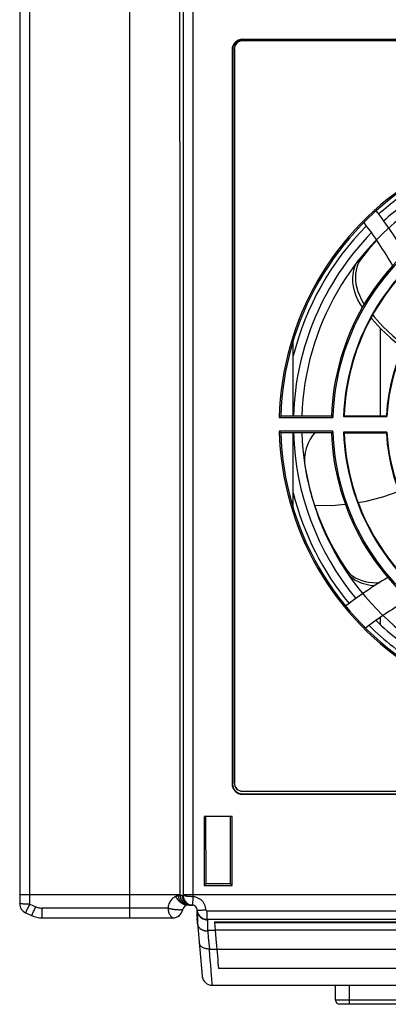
# Model space of a CAD drawing. Header units: millimetres. Extents: x -71 to 747, y -184 to 606.
# Tile 1 of 97: x 186 to 230, y -178 to -61. Entities that reach past the tile are written whole.
import ezdxf

# ---------------------------------------------------------------- set-up
doc = ezdxf.new("R2010")
doc.units = ezdxf.units.MM
doc.header["$LTSCALE"] = 30.734
doc.layers.get('0').update_dxf_attribs({"linetype": 'CONTINUOUS'})

msp = doc.modelspace()

# ---------------------------------------------------------------- linework, layer by layer
at = {"color": 7}
for p, q in [((185.87, -20.48), (185.87, -165.8)), ((187.07, -165.85), (187.07, -20.48)), ((198.87, -20.48), (198.87, -166.33)), ((204.84, -75.48), (204.84, -20.48)), ((205.21, -20.48), (205.21, -164.76)), ((206.4, -164.76), (206.4, -20.48)), ((212.27, -63.38), (212.27, -63.32)), ((212.27, -63.32), (289.47, -63.32)), ((214.19, -63.38), (212.27, -63.38)), ((212.27, -63.48), (212.27, -63.49)), ((215.15, -63.48), (212.27, -63.48)), ((289.27, -63.49), (212.27, -63.49)), ((214.19, -63.38), (214.19, -63.48)), ((214.19, -63.38), (214.29, -63.44)), ((214.29, -63.44), (214.29, -63.48)), ((221.25, -63.44), (214.29, -63.44)), ((215.26, -63.45), (215.15, -63.48)), ((215.26, -63.44), (215.26, -63.45)), ((220.28, -63.45), (215.26, -63.45)), ((220.28, -63.44), (220.28, -63.45)), ((220.28, -63.45), (220.4, -63.48)), ((281.15, -63.48), (220.4, -63.48)), ((221.36, -63.38), (221.25, -63.44)), ((221.25, -63.48), (221.25, -63.44)), ((221.36, -63.48), (221.36, -63.38)), ((280.19, -63.38), (221.36, -63.38)), ((211.02, -64.58), (211.02, -151.58)), ((211.02, -64.58), (211.07, -64.58)), ((211.07, -64.58), (211.07, -151.58)), ((211.27, -64.48), (211.27, -151.48)), ((211.29, -64.48), (211.27, -64.48)), ((211.29, -64.48), (211.29, -151.48)), ((204.87, -75.48), (204.84, -75.48)), ((204.87, -164.76), (204.87, -75.48)), ((227.89, -87.33), (226.93, -88.39)), ((228.11, -87.11), (227.89, -87.33)), ((226.93, -88.39), (226.03, -89.49)), ((225.77, -89.87), (226.03, -89.49)), ((226.03, -89.49), (226.33, -89.32)), ((226.33, -89.32), (226.11, -89.64)), ((228.57, -97.56), (228.57, -107.98)), ((218.27, -107.98), (218.27, -99.04)), ((216.79, -107.98), (216.61, -108.15)), ((216.61, -108.15), (222.96, -108.15)), ((216.79, -107.98), (222.79, -107.98)), ((222.85, -108.04), (222.79, -107.98)), ((222.96, -108.15), (222.85, -108.04)), ((224.29, -107.98), (224.22, -108.05)), ((224.22, -108.05), (229.36, -108.05)), ((224.29, -107.98), (229.3, -107.98)), ((229.2, -107.98), (229.29, -107.96)), ((229.36, -108.05), (229.3, -107.98)), ((216.61, -109.8), (216.79, -109.98)), ((222.96, -109.8), (216.61, -109.8)), ((222.79, -109.98), (216.79, -109.98)), ((218.27, -118.92), (218.27, -109.98)), ((222.79, -109.98), (222.9, -109.86)), ((222.9, -109.86), (222.96, -109.8)), ((224.22, -109.91), (224.29, -109.98)), ((229.36, -109.91), (224.22, -109.91)), ((224.29, -109.98), (229.3, -109.98)), ((229.3, -109.98), (229.36, -109.91)), ((220.41, -117.36), (220.44, -117.48)), ((220.44, -117.48), (220.78, -118.57)), ((221.87, -121.5), (222.46, -122.79)), ((223.83, -125.3), (224.59, -126.49)), ((224.52, -126.15), (224.76, -126.45)), ((224.59, -126.49), (224.52, -126.15)), ((224.87, -126.85), (224.59, -126.49)), ((224.76, -126.45), (225.02, -126.72)), ((228.57, -131.88), (228.57, -132.69)), ((211.07, -151.58), (211.02, -151.58)), ((211.27, -151.48), (211.29, -151.48)), ((212.27, -152.46), (237.6, -152.46)), ((212.27, -152.46), (212.27, -152.48)), ((212.27, -152.48), (237.62, -152.48)), ((212.27, -152.78), (237.87, -152.78)), ((212.27, -152.83), (212.27, -152.78)), ((212.27, -152.83), (242.82, -152.83)), ((211.05, -155.48), (207.7, -155.48)), ((207.7, -155.48), (207.7, -163.65)), ((207.94, -163.41), (207.93, -155.48)), ((210.81, -155.48), (210.81, -163.41)), ((211.05, -163.65), (211.05, -155.48)), ((207.7, -163.65), (207.94, -163.41)), ((207.93, -163.41), (210.81, -163.41)), ((211.05, -163.65), (210.81, -163.41)), ((207.7, -163.65), (211.05, -163.65)), ((204.88, -164.83), (204.7, -164.83)), ((204.87, -164.78), (204.87, -164.76)), ((204.87, -164.78), (205.09, -164.78)), ((204.87, -164.78), (204.88, -164.83)), ((205.09, -164.78), (205.2, -164.78)), ((205.21, -164.78), (205.2, -164.78)), ((205.21, -164.76), (205.21, -164.78)), ((205.58, -164.76), (205.34, -164.76)), ((206.27, -164.76), (205.58, -164.76)), ((295.47, -164.76), (206.27, -164.76)), ((206.38, -165.2), (206.34, -165.83)), ((206.4, -164.98), (206.38, -165.2)), ((206.4, -164.98), (206.4, -164.76)), ((186.53, -166.87), (186.58, -166.89)), ((186.58, -166.89), (187.28, -167.21)), ((187.07, -165.85), (187.78, -166.17)), ((198.87, -166.33), (188.52, -166.33)), ((188.52, -167.48), (188.52, -166.33)), ((198.87, -166.33), (198.87, -167.48)), ((203.44, -166.34), (198.87, -166.34)), ((206.29, -165.98), (205.77, -165.98)), ((205.94, -165.97), (206.07, -165.98)), ((206.15, -165.97), (206.24, -165.97)), ((206.2, -165.96), (206.33, -165.98)), ((206.24, -165.97), (206.31, -165.98)), ((206.32, -165.98), (206.29, -165.98)), ((206.87, -167.39), (206.89, -166.78)), ((206.89, -166.55), (206.9, -166.67)), ((206.89, -166.56), (206.93, -168.09)), ((295.26, -166.68), (208.08, -166.68)), ((208.08, -167.66), (208.08, -166.68)), ((188.52, -167.48), (204, -167.48)), ((203.96, -167.47), (203.96, -167.44)), ((206.93, -168.09), (206.88, -167.52)), ((206.93, -168.09), (207.48, -174.38)), ((295.26, -167.66), (208.08, -167.66)), ((208.09, -167.73), (208.1, -168.28)), ((208.92, -167.94), (294.58, -167.94)), ((208.93, -168.01), (208.94, -168.09)), ((208.1, -168.28), (208.12, -168.95)), ((208.12, -168.95), (209.01, -168.95)), ((208.13, -169.08), (208.15, -169.3)), ((294.61, -168.09), (208.94, -168.09)), ((294.72, -168.95), (209.01, -168.95)), ((209.01, -168.95), (209.1, -169.97)), ((208.15, -169.3), (208.18, -169.62)), ((208.18, -169.62), (208.2, -169.82)), ((208.2, -169.82), (208.33, -171.18)), ((209.1, -169.97), (209.28, -172.04)), ((208.33, -171.18), (294.54, -171.18)), ((294.34, -173.48), (209.41, -173.48)), ((208.67, -175.48), (295.07, -175.48)), ((223.26, -177.23), (223.26, -175.48)), ((224.9, -175.48), (224.9, -177.73)), ((231.99, -177.23), (223.26, -177.23)), ((231.49, -177.73), (223.76, -177.73))]:
    msp.add_line(p, q, dxfattribs=at)
for points in [[(228.16, -87.17), (228.13, -87.19), (227.19, -88.25), (226.33, -89.32)], [(226.47, -95.09), (226.2, -94.7), (225.92, -94.2), (225.69, -93.68), (225.51, -93.15), (225.39, -92.64), (225.32, -92.14), (225.31, -91.65), (225.34, -91.17), (225.43, -90.71), (225.57, -90.27), (225.77, -89.87)], [(226.11, -89.64), (225.93, -89.98), (225.8, -90.34), (225.7, -90.72), (225.65, -91.11), (225.62, -91.51), (225.64, -91.92), (225.69, -92.35), (225.78, -92.78), (225.92, -93.23), (226.09, -93.68), (226.3, -94.13), (226.55, -94.56), (226.67, -94.73)], [(227.48, -96.36), (227.55, -96.45), (228.64, -97.64), (229.81, -98.76), (231.05, -99.8), (231.27, -99.96)], [(227.67, -96.01), (227.84, -96.23), (228.91, -97.4), (230.06, -98.5), (231.27, -99.52), (231.42, -99.63)], [(220.81, -109.98), (220.55, -110.29), (220.28, -110.72), (220.03, -111.21)], [(219.8, -111.85), (219.69, -112.3), (219.61, -112.89)], [(220.03, -111.21), (219.83, -111.74), (219.8, -111.85)], [(219.61, -112.89), (219.61, -113.49), (219.67, -114.1)], [(219.67, -114.1), (219.89, -115.24), (220.14, -116.37), (220.41, -117.36)], [(225.96, -118.23), (226.89, -118.07), (228.88, -117.55), (230.79, -116.88)], [(220.78, -118.57), (222.82, -118.58), (224.43, -118.45)], [(220.78, -118.57), (221.25, -119.9), (221.8, -121.22), (222.4, -122.52), (223.06, -123.78), (223.78, -125), (224.52, -126.15)], [(221.07, -119.43), (221.31, -120.13), (221.87, -121.5)], [(222.46, -122.79), (223.11, -124.05), (223.83, -125.3)], [(227.92, -128.11), (227.92, -128.11), (227.39, -128.07), (226.9, -127.98), (226.42, -127.84), (225.98, -127.66), (225.57, -127.43), (225.2, -127.16), (224.87, -126.85)], [(225.02, -126.72), (225.32, -126.96), (225.64, -127.16), (225.99, -127.34), (226.37, -127.49), (226.77, -127.6), (227.19, -127.69), (227.63, -127.74), (228.1, -127.75), (228.5, -127.73)], [(204.87, -164.76), (186.94, -164.76), (186.81, -164.76), (186.68, -164.76), (186.55, -164.75), (186.43, -164.75), (186.32, -164.75), (186.22, -164.75), (186.13, -164.75), (186.06, -164.75), (185.99, -164.74), (185.94, -164.74), (185.9, -164.74), (185.88, -164.73), (185.87, -164.73)], [(204.33, -164.96), (204.24, -165), (204.15, -165.05), (204.06, -165.11), (203.97, -165.18), (203.88, -165.27), (203.8, -165.37), (203.72, -165.47), (203.65, -165.59), (203.59, -165.71), (203.54, -165.83), (203.5, -165.96), (203.47, -166.09), (203.45, -166.21), (203.44, -166.34)], [(204.7, -164.83), (204.7, -164.84), (204.7, -164.85), (204.7, -164.86), (204.7, -164.86), (204.69, -164.87), (204.69, -164.87), (204.69, -164.88), (204.69, -164.88), (204.68, -164.89), (204.68, -164.89), (204.68, -164.89), (204.67, -164.9), (204.67, -164.9), (204.67, -164.9), (204.66, -164.9), (204.66, -164.9), (204.66, -164.9), (204.65, -164.9), (204.65, -164.9), (204.64, -164.9), (204.64, -164.9), (204.63, -164.9), (204.63, -164.9), (204.62, -164.9), (204.62, -164.9), (204.61, -164.9), (204.6, -164.9), (204.6, -164.9), (204.59, -164.9), (204.58, -164.9), (204.57, -164.9), (204.56, -164.9), (204.55, -164.9), (204.55, -164.9), (204.53, -164.91), (204.52, -164.91), (204.51, -164.91), (204.5, -164.91), (204.49, -164.91), (204.48, -164.92), (204.46, -164.92), (204.45, -164.92), (204.43, -164.93), (204.41, -164.93), (204.39, -164.94), (204.37, -164.94), (204.35, -164.95), (204.33, -164.96)], [(204.44, -165.1), (204.42, -165.07), (204.41, -165.05), (204.4, -165.03), (204.39, -165.01), (204.38, -165), (204.37, -164.98), (204.36, -164.97), (204.35, -164.96), (204.34, -164.96), (204.33, -164.96)], [(205.3, -165.88), (205.22, -165.85), (205.15, -165.82), (205.09, -165.78), (205.03, -165.74), (204.97, -165.7), (204.92, -165.66), (204.87, -165.63), (204.83, -165.59), (204.79, -165.55), (204.76, -165.52), (204.73, -165.49), (204.7, -165.45), (204.67, -165.42), (204.64, -165.4), (204.62, -165.37), (204.6, -165.34), (204.58, -165.32), (204.56, -165.29), (204.55, -165.27), (204.53, -165.24), (204.51, -165.22), (204.5, -165.2), (204.49, -165.18), (204.47, -165.16), (204.46, -165.14), (204.45, -165.12), (204.44, -165.1)], [(205.77, -165.98), (205.64, -165.97), (205.52, -165.95), (205.41, -165.91), (205.3, -165.86), (205.2, -165.8), (205.1, -165.72), (205.01, -165.64), (204.93, -165.54), (204.87, -165.44), (204.81, -165.33), (204.76, -165.21), (204.73, -165.09), (204.71, -164.96), (204.7, -164.83)], [(204.88, -164.83), (204.89, -164.96), (204.92, -165.09), (204.96, -165.21), (205.01, -165.33), (205.08, -165.44), (205.16, -165.55), (205.24, -165.64), (205.34, -165.73), (205.45, -165.8), (205.57, -165.86), (205.69, -165.91)], [(205.09, -164.78), (205.1, -164.91), (205.12, -165.04), (205.16, -165.17), (205.21, -165.3), (205.27, -165.41), (205.35, -165.52), (205.44, -165.62), (205.54, -165.71), (205.65, -165.79), (205.77, -165.86), (205.89, -165.91), (206.02, -165.95), (206.15, -165.97)], [(205.34, -164.76), (205.22, -164.76), (205.21, -164.76)], [(205.21, -164.78), (205.21, -164.78), (205.21, -164.78), (205.21, -164.78), (205.21, -164.78)], [(205.21, -164.78), (205.21, -164.88), (205.23, -164.99), (205.25, -165.1), (205.29, -165.21), (205.34, -165.33), (205.41, -165.45), (205.49, -165.55), (205.59, -165.65), (205.7, -165.74), (205.81, -165.82), (205.94, -165.88), (206.07, -165.93), (206.2, -165.96)], [(205.22, -164.78), (205.21, -164.78), (205.21, -164.78), (205.21, -164.78), (205.21, -164.78), (205.21, -164.78), (205.21, -164.78)], [(206.4, -164.98), (206.32, -164.98), (206.24, -164.98), (206.17, -164.97), (206.11, -164.97), (206.04, -164.97), (205.99, -164.96), (205.93, -164.96), (205.88, -164.95), (205.84, -164.95), (205.79, -164.95), (205.75, -164.94), (205.72, -164.94), (205.68, -164.93), (205.65, -164.93), (205.62, -164.92), (205.59, -164.92), (205.56, -164.91), (205.54, -164.91), (205.52, -164.91), (205.49, -164.9), (205.48, -164.9), (205.46, -164.89), (205.44, -164.89), (205.43, -164.89), (205.41, -164.88), (205.4, -164.88), (205.38, -164.88), (205.37, -164.87), (205.36, -164.87), (205.35, -164.87), (205.34, -164.86), (205.33, -164.86), (205.33, -164.86), (205.32, -164.85), (205.31, -164.85), (205.31, -164.85), (205.3, -164.85), (205.29, -164.84), (205.29, -164.84), (205.28, -164.84), (205.28, -164.84), (205.28, -164.84), (205.27, -164.83), (205.27, -164.83), (205.27, -164.83), (205.26, -164.83), (205.26, -164.83), (205.26, -164.83), (205.25, -164.83), (205.25, -164.82), (205.25, -164.82), (205.25, -164.82), (205.25, -164.82), (205.24, -164.82), (205.24, -164.82), (205.24, -164.82), (205.24, -164.82), (205.24, -164.81), (205.24, -164.81), (205.23, -164.81), (205.23, -164.81), (205.23, -164.81), (205.23, -164.81), (205.23, -164.81), (205.23, -164.81), (205.23, -164.8), (205.23, -164.8), (205.22, -164.8), (205.22, -164.8), (205.22, -164.8), (205.22, -164.8), (205.22, -164.8), (205.22, -164.79), (205.22, -164.79), (205.22, -164.79), (205.22, -164.79), (205.22, -164.78), (205.22, -164.78)], [(207.93, -166.54), (207.91, -166.37), (207.88, -166.2), (207.83, -166.04), (207.76, -165.89), (207.67, -165.74), (207.58, -165.6), (207.46, -165.47), (207.34, -165.36), (207.2, -165.25), (207.05, -165.17), (206.9, -165.09), (206.73, -165.04), (206.57, -165), (206.4, -164.98)], [(187.07, -165.85), (186.94, -165.85), (186.81, -165.85), (186.68, -165.84), (186.55, -165.84), (186.43, -165.84), (186.32, -165.84), (186.22, -165.83), (186.13, -165.83), (186.06, -165.82), (185.99, -165.82), (185.94, -165.81), (185.9, -165.81), (185.88, -165.8), (185.87, -165.8)], [(186.58, -166.89), (186.58, -166.88), (186.59, -166.86), (186.61, -166.83), (186.63, -166.79), (186.66, -166.73), (186.69, -166.67), (186.73, -166.59), (186.77, -166.5), (186.81, -166.41), (186.86, -166.31), (186.91, -166.2), (186.96, -166.08), (187.02, -165.97), (187.07, -165.85)], [(187.28, -167.21), (187.29, -167.2), (187.3, -167.18), (187.31, -167.15), (187.34, -167.11), (187.36, -167.05), (187.4, -166.99), (187.43, -166.91), (187.47, -166.82), (187.52, -166.73), (187.57, -166.63), (187.62, -166.52), (187.67, -166.4), (187.72, -166.29), (187.78, -166.17)], [(187.78, -166.17), (187.9, -166.22), (188.02, -166.26), (188.14, -166.29), (188.27, -166.31), (188.39, -166.32), (188.52, -166.33)], [(203.44, -166.36), (203.44, -166.36), (203.44, -166.35), (203.44, -166.35), (203.44, -166.34), (203.44, -166.34), (203.44, -166.34)], [(203.82, -166.45), (203.73, -166.43), (203.69, -166.42), (203.64, -166.41), (203.59, -166.4), (203.54, -166.39), (203.49, -166.37), (203.44, -166.36)], [(203.44, -166.36), (203.45, -166.45), (203.46, -166.54), (203.47, -166.63), (203.49, -166.72), (203.51, -166.82), (203.55, -166.91), (203.58, -167), (203.63, -167.08), (203.67, -167.16), (203.73, -167.24), (203.78, -167.3), (203.84, -167.36), (203.9, -167.41), (203.96, -167.44)], [(205.18, -166.48), (205.17, -166.5), (205.15, -166.51), (205.11, -166.53), (205.06, -166.54), (205.01, -166.55), (204.94, -166.55), (204.88, -166.56), (204.82, -166.56), (204.75, -166.56), (204.68, -166.55), (204.62, -166.55), (204.55, -166.55), (204.49, -166.54), (204.43, -166.54), (204.36, -166.53), (204.3, -166.52), (204.25, -166.52), (204.19, -166.51), (204.13, -166.5), (204.08, -166.49), (204.02, -166.48), (203.98, -166.48), (203.93, -166.47), (203.89, -166.46), (203.82, -166.45)], [(205.77, -165.98), (205.69, -165.97), (205.6, -165.97), (205.52, -165.95), (205.45, -165.93), (205.37, -165.91), (205.3, -165.88)], [(205.69, -165.91), (205.81, -165.95), (205.94, -165.97)], [(206.34, -165.83), (206.33, -165.92), (206.33, -165.95), (206.33, -165.97), (206.33, -165.98)], [(206.89, -166.55), (206.89, -166.55), (206.91, -166.55), (206.95, -166.56)], [(206.89, -166.55), (206.9, -166.67), (206.93, -166.79), (206.97, -166.91), (207.02, -167.03), (207.09, -167.14), (207.17, -167.24), (207.26, -167.33), (207.36, -167.41), (207.47, -167.49), (207.58, -167.55), (207.7, -167.6), (207.83, -167.63), (207.95, -167.65), (208.08, -167.66)], [(207.12, -167.23), (207.06, -167.13), (207, -167.02), (206.95, -166.91), (206.92, -166.8), (206.9, -166.68), (206.89, -166.56)], [(206.9, -166.67), (206.92, -166.79), (206.96, -166.91), (207, -167.02), (207.06, -167.13), (207.12, -167.23)], [(206.95, -166.56), (206.99, -166.56), (207.05, -166.56), (207.12, -166.56), (207.19, -166.56), (207.28, -166.56), (207.38, -166.56), (207.48, -166.56), (207.59, -166.55), (207.7, -166.55), (207.82, -166.54), (207.93, -166.54)], [(208.08, -166.68), (208.05, -166.68), (208.03, -166.67), (208, -166.66), (207.98, -166.64), (207.96, -166.62), (207.94, -166.59), (207.94, -166.57), (207.93, -166.54)], [(206.91, -167.38), (206.9, -167.38), (206.87, -167.39)], [(206.88, -167.52), (206.9, -167.51), (206.91, -167.51)], [(207.12, -167.23), (207.21, -167.34), (207.31, -167.44), (207.42, -167.52), (207.55, -167.6), (207.67, -167.65), (207.81, -167.69), (207.94, -167.72), (208.08, -167.73)], [(208.08, -167.66), (208.08, -167.67), (208.08, -167.68), (208.08, -167.69), (208.08, -167.7), (208.08, -167.71), (208.09, -167.73)], [(208.92, -167.94), (208.93, -167.96), (208.93, -167.98), (208.93, -168.01)], [(208.13, -169.08), (208.06, -169.08), (207.99, -169.07), (207.92, -169.07), (207.85, -169.05), (207.79, -169.04), (207.72, -169.02), (207.66, -169), (207.6, -168.98), (207.53, -168.95), (207.48, -168.92), (207.42, -168.88), (207.36, -168.85), (207.31, -168.81), (207.26, -168.77), (207.22, -168.72), (207.17, -168.67), (207.13, -168.62), (207.1, -168.57), (207.06, -168.52), (207.03, -168.47), (207.01, -168.41), (206.98, -168.35), (206.96, -168.3), (206.95, -168.24), (206.94, -168.18), (206.93, -168.12)], [(208.12, -168.95), (208.12, -168.97), (208.12, -168.99), (208.12, -169.01), (208.13, -169.04), (208.13, -169.06), (208.13, -169.08)], [(208.94, -168.09), (208.95, -168.21), (208.96, -168.34), (208.97, -168.48), (208.99, -168.63), (209, -168.78), (209.01, -168.95)], [(208.33, -171.18), (208.2, -171.18), (208.07, -171.17), (207.95, -171.15), (207.84, -171.12), (207.72, -171.09), (207.62, -171.04), (207.52, -170.99), (207.43, -170.93), (207.35, -170.86), (207.28, -170.78), (207.22, -170.7), (207.18, -170.62), (207.15, -170.53), (207.13, -170.43)], [(208.49, -173.11), (208.46, -172.77), (208.43, -172.41), (208.4, -172.02), (208.33, -171.18)], [(209.28, -172.04), (209.32, -172.43), (209.35, -172.8), (209.41, -173.48)], [(208.61, -174.63), (208.59, -174.39), (208.58, -174.18), (208.56, -173.96), (208.54, -173.7), (208.49, -173.11)], [(208.67, -175.45), (208.66, -175.36), (208.61, -174.63)], [(208.67, -175.48), (208.67, -175.47), (208.67, -175.45)]]:
    msp.add_lwpolyline(points, dxfattribs=at)
for centre, radius, start, end in [((212.27, -64.58), 1.25, 90, 180), ((212.27, -64.58), 1.2, 90, 180), ((212.27, -64.48), 1, 90, 180), ((212.27, -64.48), 0.983, 90, 180), ((250.77, -108.98), 34.17, 121.3833, 178.6167), ((250.77, -108.98), 34, 121.6854, 178.3146), ((250.77, -108.98), 33.5, 121.7106, 131.9578), ((250.77, -108.98), 32.5, 121.7638, 132.1325), ((250.77, -108.98), 31.5, 121.8193, 178.1788), ((182.68, -117.99), 56.94, 30.9794, 37.0877), ((182.68, -117.99), 54.94, 30.4259, 36.8475), ((250.77, -108.98), 33.5, 135.4135, 165.9654), ((250.77, -108.98), 32.5, 135.7105, 178.2352), ((250.77, -108.98), 28, 122.0467, 177.9533), ((250.77, -108.98), 27.83, 121.6991, 178.3009), ((250.77, -108.98), 26.57, 122.0059, 177.9941), ((250.77, -108.98), 26.5, 122.1626, 177.8374), ((250.77, -108.98), 21.5, 122.6659, 177.3341), ((250.77, -108.98), 21.43, 122.4873, 177.5127), ((250.77, -108.98), 34.17, 181.3833, 238.6167), ((250.77, -108.98), 34, 181.6854, 238.3146), ((250.77, -108.98), 32.5, 181.7642, 219.469), ((250.77, -108.98), 31.5, 181.8212, 238.1807), ((250.77, -108.98), 28, 182.0467, 237.9533), ((250.77, -108.98), 27.83, 181.6991, 238.3009), ((250.77, -108.98), 26.57, 182.0059, 237.9941), ((250.77, -108.98), 26.5, 182.1626, 237.8374), ((250.77, -108.98), 21.5, 182.6659, 237.3341), ((250.77, -108.98), 21.43, 182.4873, 237.5127), ((250.77, -108.98), 33.5, 194.0346, 219.3792), ((259.79, -177.07), 58.44, 121.2735, 127.1706), ((259.79, -177.07), 54.94, 120.4353, 126.842), ((250.77, -108.98), 33.5, 225.4135, 238.2894), ((250.77, -108.98), 32.5, 225.7095, 238.2358), ((212.27, -151.58), 1.25, 180, 270), ((212.27, -151.58), 1.2, 180, 270), ((212.27, -151.48), 1, 180, 270), ((212.27, -151.48), 0.983, 180, 270), ((187.07, -165.8), 1.2, 180, 245.556), ((204, -166.28), 1.2, 270.1174, 350.3996), ((205.77, -166.58), 0.6, 90, 170.4205), ((206.29, -166.58), 0.6, 87.8692, 89.9996), ((206.29, -166.58), 0.6, 2.7377, 86.1109), ((188.52, -164.48), 3, 245.5564, 270), ((203.96, -166.28), 1.2, 270, 270.6372), ((208.37, -167.39), 1.5, 180, 185), ((208.67, -174.28), 1.2, 185, 195.6248), ((208.67, -174.28), 1.2, 185.0004, 270), ((223.76, -177.23), 0.5, 180, 270)]:
    msp.add_arc(centre, radius, start, end, dxfattribs=at)

doc.saveas('drawing.dxf')
